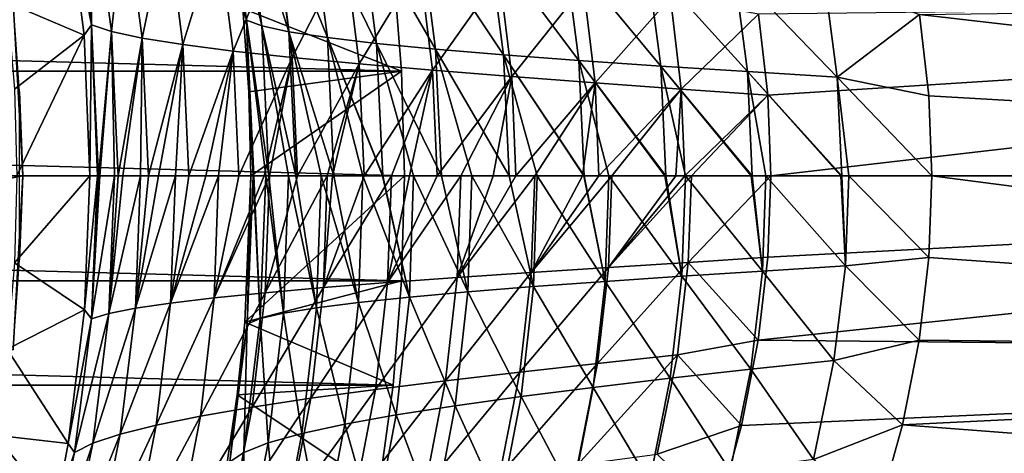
# Model space of a CAD drawing. Header units: metres. Extents: x -25 to 70, y -235 to 25.
# Tile 52 of 89: x 20.31 to 33.21, y -3.63 to 2.04. Entities that reach past the tile are written whole.
import ezdxf

# ---------------------------------------------------------------- set-up
doc = ezdxf.new("R2010")
doc.units = ezdxf.units.M
doc.layers.add('solid_10481012', color=7, linetype='CONTINUOUS')

msp = doc.modelspace()

# ---------------------------------------------------------------- linework, layer by layer
at = {"layer": 'solid_10481012'}
for points in [[(23.030649, 3.910496, 58.922234), (23.283924, 2.038801, 58.772621), (23.103596, 3.284013, 57.660583)], [(23.482916, 1.962007, 59.953094), (23.283924, 2.038801, 58.772621), (23.030649, 3.910496, 58.922234)], [(23.240618, 3.771498, 60.098022), (23.482916, 1.962007, 59.953094), (23.030649, 3.910496, 58.922234)], [(21.25136, 1.975736, 116.674866), (21.000296, 3.806767, 116.526642), (20.920414, 3.66539, 117.684944)], [(21.275667, 3.6554, 115.419868), (21.000296, 3.806767, 116.526642), (21.25136, 1.975736, 116.674866)], [(23.837664, 1.885677, 61.099461), (23.482916, 1.962007, 59.953094), (23.240618, 3.771498, 60.098022)], [(23.605707, 3.633423, 61.239738), (23.837664, 1.885677, 61.099461), (23.240618, 3.771498, 60.098022)], [(21.154459, 1.839969, 117.821236), (20.920414, 3.66539, 117.684944), (20.149008, 2.270248, 145.241302)], [(21.25136, 1.975736, 116.674866), (20.920414, 3.66539, 117.684944), (21.154459, 1.839969, 117.821236)], [(21.512577, 1.889616, 115.561012), (21.275667, 3.6554, 115.419868), (21.25136, 1.975736, 116.674866)], [(21.690348, 3.50496, 114.352386), (21.275667, 3.6554, 115.419868), (21.512577, 1.889616, 115.561012)], [(24.342003, 1.809811, 62.188156), (23.837664, 1.885677, 61.099461), (23.605707, 3.633423, 61.239738)], [(24.119785, 3.496272, 62.323845), (24.342003, 1.809811, 62.188156), (23.605707, 3.633423, 61.239738)], [(21.913971, 1.803962, 114.48661), (21.690348, 3.50496, 114.352386), (21.512577, 1.889616, 115.561012)], [(22.237823, 3.35545, 113.344398), (21.690348, 3.50496, 114.352386), (21.913971, 1.803962, 114.48661)], [(24.9865, 1.734409, 63.198639), (24.342003, 1.809811, 62.188156), (24.119785, 3.496272, 62.323845)], [(24.773451, 3.360048, 63.32983), (24.9865, 1.734409, 63.198639), (24.119785, 3.496272, 62.323845)], [(22.448992, 1.718773, 113.471893), (22.237823, 3.35545, 113.344398), (21.913971, 1.803962, 114.48661)], [(22.909014, 3.20687, 112.413353), (22.237823, 3.35545, 113.344398), (22.448992, 1.718773, 113.471893)], [(25.759184, 1.659472, 64.114021), (24.9865, 1.734409, 63.198639), (24.773451, 3.360048, 63.32983)], [(25.554789, 3.224751, 64.240822), (25.759184, 1.659472, 64.114021), (24.773451, 3.360048, 63.32983)], [(23.283924, 2.038801, 58.772621), (23.235394, 2.191558, 57.583569), (23.103596, 3.284013, 57.660583)], [(26.646671, 1.585001, 64.919388), (25.759184, 1.659472, 64.114021), (25.554789, 3.224751, 64.240822)], [(26.450464, 3.090384, 65.041946), (26.646671, 1.585001, 64.919388), (25.554789, 3.224751, 64.240822)], [(23.108501, 1.63405, 112.534393), (22.909014, 3.20687, 112.413353), (22.448992, 1.718773, 113.471893)], [(23.692928, 3.059222, 111.57354), (22.909014, 3.20687, 112.413353), (23.108501, 1.63405, 112.534393)], [(23.881439, 1.549795, 111.688423), (23.692928, 3.059222, 111.57354), (23.108501, 1.63405, 112.534393)], [(24.577503, 2.912507, 110.837448), (23.692928, 3.059222, 111.57354), (23.881439, 1.549795, 111.688423)], [(27.63464, 1.510997, 65.600739), (26.646671, 1.585001, 64.919388), (26.450464, 3.090384, 65.041946)], [(27.446217, 2.956949, 65.7192), (27.63464, 1.510997, 65.600739), (26.450464, 3.090384, 65.041946)], [(24.755671, 1.466009, 110.946526), (24.577503, 2.912507, 110.837448), (23.881439, 1.549795, 111.688423)], [(25.549946, 2.766729, 110.216843), (24.577503, 2.912507, 110.837448), (24.755671, 1.466009, 110.946526)], [(28.706697, 1.437461, 66.145393), (27.63464, 1.510997, 65.600739), (27.446217, 2.956949, 65.7192)], [(28.525724, 2.824446, 66.259941), (28.706697, 1.437461, 66.145393), (27.446217, 2.956949, 65.7192)], [(-25.31282, 1.372412), (-25.201397, 2.740812), (25.31282, 1.372412)], [(-25.201397, 2.740812), (25.201397, 2.740812), (25.31282, 1.372412)], [(23.235394, 2.191558, 57.583569), (25.31282, 1.372412), (25.201397, 2.740812)], [(25.718319, 1.382691, 110.320503), (25.549946, 2.766729, 110.216843), (24.755671, 1.466009, 110.946526)], [(26.595724, 2.621887, 109.722351), (25.549946, 2.766729, 110.216843), (25.718319, 1.382691, 110.320503)], [(29.842693, 1.364393, 66.54306), (28.706697, 1.437461, 66.145393), (28.525724, 2.824446, 66.259941)], [(29.668913, 2.692878, 66.653877), (29.842693, 1.364393, 66.54306), (28.525724, 2.824446, 66.259941)], [(26.754763, 1.299843, 109.821014), (26.595724, 2.621887, 109.722351), (25.718319, 1.382691, 110.320503)], [(27.697149, 2.477984, 109.362602), (26.595724, 2.621887, 109.722351), (26.754763, 1.299843, 109.821014)], [(29.668913, 2.692878, 66.653877), (30.852587, 2.562243, 66.893875), (31.019337, 1.291794, 66.786583)], [(29.668913, 2.692878, 66.653877), (31.019337, 1.291794, 66.786583), (29.842693, 1.364393, 66.54306)], [(27.8472, 1.217466, 109.456703), (27.697149, 2.477984, 109.362602), (26.754763, 1.299843, 109.821014)], [(27.8472, 1.217466, 109.456703), (28.833923, 2.33502, 109.143562), (27.697149, 2.477984, 109.362602)], [(31.019337, 1.291794, 66.786583), (30.852587, 2.562243, 66.893875), (32.096596, 2.11099, 66.941467)], [(27.8472, 1.217466, 109.456703), (28.975206, 1.13556, 109.233566), (28.833923, 2.33502, 109.143562)], [(28.833923, 2.33502, 109.143562), (28.975206, 1.13556, 109.233566), (29.988268, 2.115392, 109.076584)], [(50.402424, 2.351738, 108.872253), (29.988268, 2.115392, 109.076584), (30.108673, 1.055053, 109.155136)], [(50.402424, 2.351738, 108.872253), (30.108673, 1.055053, 109.155136), (30.14872, 0, 109.181076)], [(50.402424, 2.351738, 108.872253), (30.14872, 0, 109.181076), (50.402424, 0, 109.004326)], [(50.402424, 2.351738, 67.127747), (50.402424, 0, 66.995674), (32.096596, 2.11099, 66.941467)], [(20.353058, 0, 146.860336), (20.225082, 2.27882, 146.860336), (15.502707, 0.000684, 287.471497)], [(21.154459, 1.839969, 117.821236), (20.149008, 2.270248, 145.241302), (20.244604, 1.136913, 145.241302)], [(20.311171, 1.10124, 146.765198), (20.225082, 2.27882, 146.860336), (20.353058, 0, 146.860336)], [(23.235394, 2.191558, 57.583569), (23.314236, 1.098574, 57.538227), (25.31282, 1.372412)], [(23.283924, 2.038801, 58.772621), (23.314236, 1.098574, 57.538227), (23.235394, 2.191558, 57.583569)], [(28.975206, 1.13556, 109.233566), (30.108673, 1.055053, 109.155136), (29.988268, 2.115392, 109.076584)], [(31.019337, 1.291794, 66.786583), (32.096596, 2.11099, 66.941467), (32.217533, 1.046807, 66.862885)], [(32.217533, 1.046807, 66.862885), (32.096596, 2.11099, 66.941467), (50.402424, 0, 66.995674)], [(21.25136, 1.975736, 116.674866), (21.154459, 1.839969, 117.821236), (21.232744, 0, 117.866539)], [(21.25136, 1.975736, 116.674866), (21.232744, 0, 117.866539), (21.331411, 0, 116.816238)], [(21.25136, 1.975736, 116.674866), (21.331411, 0, 116.816238), (21.345201, 0, 116.729324)], [(21.512577, 1.889616, 115.561012), (21.25136, 1.975736, 116.674866), (21.345201, 0, 116.729324)], [(23.283924, 2.038801, 58.772621), (23.378433, 0, 58.717712), (23.314236, 1.098574, 57.538227)], [(23.283924, 2.038801, 58.772621), (23.534443, 0, 59.719326), (23.378433, 0, 58.717712)], [(23.283924, 2.038801, 58.772621), (23.57485, 0, 59.899284), (23.534443, 0, 59.719326)], [(23.482916, 1.962007, 59.953094), (23.57485, 0, 59.899284), (23.283924, 2.038801, 58.772621)], [(23.482916, 1.962007, 59.953094), (23.832104, 0, 60.786602), (23.57485, 0, 59.899284)], [(23.482916, 1.962007, 59.953094), (23.926722, 0, 61.04681), (23.832104, 0, 60.786602)], [(23.837664, 1.885677, 61.099461), (23.926722, 0, 61.04681), (23.482916, 1.962007, 59.953094)], [(21.154459, 1.839969, 117.821236), (20.244604, 1.136913, 145.241302), (20.276503, 0, 145.241302)], [(21.232744, 0, 117.866539), (21.154459, 1.839969, 117.821236), (20.276503, 0, 145.241302)], [(21.512577, 1.889616, 115.561012), (21.345201, 0, 116.729324), (21.362801, 0, 116.625618)], [(21.512577, 1.889616, 115.561012), (21.362801, 0, 116.625618), (21.553041, 0, 115.782394)], [(21.512577, 1.889616, 115.561012), (21.553041, 0, 115.782394), (21.601727, 0, 115.612801)], [(21.913971, 1.803962, 114.48661), (21.512577, 1.889616, 115.561012), (21.601727, 0, 115.612801)], [(23.837664, 1.885677, 61.099461), (24.258343, 0, 61.808945), (23.926722, 0, 61.04681)], [(23.837664, 1.885677, 61.099461), (24.427893, 0, 62.136753), (24.258343, 0, 61.808945)], [(24.342003, 1.809811, 62.188156), (24.427893, 0, 62.136753), (23.837664, 1.885677, 61.099461)], [(24.342003, 1.809811, 62.188156), (24.806337, 0, 62.769489), (24.427893, 0, 62.136753)], [(24.342003, 1.809811, 62.188156), (25.064957, 0, 63.143154), (24.806337, 0, 62.769489)], [(24.342003, 1.809811, 62.188156), (25.068954, 0, 63.148628), (25.064957, 0, 63.143154)], [(24.9865, 1.734409, 63.198639), (25.068954, 0, 63.148628), (24.342003, 1.809811, 62.188156)], [(21.913971, 1.803962, 114.48661), (21.601727, 0, 115.612801), (21.664091, 0, 115.411858)], [(21.913971, 1.803962, 114.48661), (21.664091, 0, 115.411858), (21.894945, 0, 114.779167)], [(21.913971, 1.803962, 114.48661), (21.894945, 0, 114.779167), (21.998524, 0, 114.535469)], [(22.448992, 1.718773, 113.471893), (21.913971, 1.803962, 114.48661), (21.998524, 0, 114.535469)], [(22.448992, 1.718773, 113.471893), (21.998524, 0, 114.535469), (22.12974, 0, 114.252327)], [(22.448992, 1.718773, 113.471893), (22.12974, 0, 114.252327), (22.3517, 0, 113.824104)], [(22.448992, 1.718773, 113.471893), (22.3517, 0, 113.824104), (22.528477, 0, 113.518738)], [(23.108501, 1.63405, 112.534393), (22.448992, 1.718773, 113.471893), (22.528477, 0, 113.518738)], [(24.9865, 1.734409, 63.198639), (25.467899, 0, 63.655052), (25.068954, 0, 63.148628)], [(24.9865, 1.734409, 63.198639), (25.833824, 0, 64.061241), (25.467899, 0, 63.655052)], [(24.9865, 1.734409, 63.198639), (25.837963, 0, 64.065567), (25.833824, 0, 64.061241)], [(25.759184, 1.659472, 64.114021), (25.837963, 0, 64.065567), (24.9865, 1.734409, 63.198639)], [(23.108501, 1.63405, 112.534393), (22.528477, 0, 113.518738), (22.749641, 0, 113.171677)], [(23.108501, 1.63405, 112.534393), (22.749641, 0, 113.171677), (22.917141, 0, 112.930313)], [(23.108501, 1.63405, 112.534393), (22.917141, 0, 112.930313), (23.18281, 0, 112.579056)], [(23.881439, 1.549795, 111.688423), (23.108501, 1.63405, 112.534393), (23.18281, 0, 112.579056)], [(23.881439, 1.549795, 111.688423), (23.18281, 0, 112.579056), (23.514494, 0, 112.185745)], [(23.881439, 1.549795, 111.688423), (23.514494, 0, 112.185745), (23.58349, 0, 112.109398)], [(23.881439, 1.549795, 111.688423), (23.58349, 0, 112.109398), (23.951277, 0, 111.729996)], [(24.755671, 1.466009, 110.946526), (23.881439, 1.549795, 111.688423), (23.951277, 0, 111.729996)], [(25.759184, 1.659472, 64.114021), (26.232586, 0, 64.452789), (25.837963, 0, 64.065567)], [(25.759184, 1.659472, 64.114021), (26.721548, 0, 64.872673), (26.232586, 0, 64.452789)], [(26.646671, 1.585001, 64.919388), (26.721548, 0, 64.872673), (25.759184, 1.659472, 64.114021)], [(26.646671, 1.585001, 64.919388), (27.089397, 0, 65.151207), (26.721548, 0, 64.872673)], [(26.646671, 1.585001, 64.919388), (27.698969, 0, 65.552101), (27.089397, 0, 65.151207)], [(26.646671, 1.585001, 64.919388), (27.705408, 0, 65.555969), (27.698969, 0, 65.552101)], [(27.63464, 1.510997, 65.600739), (27.705408, 0, 65.555969), (26.646671, 1.585001, 64.919388)], [(24.755671, 1.466009, 110.946526), (23.951277, 0, 111.729996), (24.340767, 0, 111.37265)], [(24.755671, 1.466009, 110.946526), (24.340767, 0, 111.37265), (24.410116, 0, 111.313278)], [(24.755671, 1.466009, 110.946526), (24.410116, 0, 111.313278), (24.821123, 0, 110.985123)], [(25.718319, 1.382691, 110.320503), (24.755671, 1.466009, 110.946526), (24.821123, 0, 110.985123)], [(27.63464, 1.510997, 65.600739), (28.025925, 0, 65.739326), (27.705408, 0, 65.555969)], [(27.63464, 1.510997, 65.600739), (28.762342, 0, 66.098122), (28.025925, 0, 65.739326)], [(27.63464, 1.510997, 65.600739), (28.773188, 0, 66.102798), (28.762342, 0, 66.098122)], [(28.706697, 1.437461, 66.145393), (28.773188, 0, 66.102798), (27.63464, 1.510997, 65.600739)], [(28.706697, 1.437461, 66.145393), (29.029341, 0, 66.208405), (28.773188, 0, 66.102798)], [(28.706697, 1.437461, 66.145393), (29.891436, 0, 66.499138), (29.029341, 0, 66.208405)], [(28.706697, 1.437461, 66.145393), (29.904797, 0, 66.502899), (29.891436, 0, 66.499138)], [(29.842693, 1.364393, 66.54306), (29.904797, 0, 66.502899), (28.706697, 1.437461, 66.145393)], [(-25.35, 0), (-25.31282, 1.372412), (25.35, 0)], [(-25.31282, 1.372412), (25.31282, 1.372412), (25.35, 0)], [(23.314236, 1.098574, 57.538227), (23.340618, 0, 57.523468), (25.31282, 1.372412)], [(23.340618, 0, 57.523468), (25.35, 0), (25.31282, 1.372412)], [(25.718319, 1.382691, 110.320503), (24.821123, 0, 110.985123), (25.179686, 0, 110.729111)], [(25.718319, 1.382691, 110.320503), (25.179686, 0, 110.729111), (25.415741, 0, 110.574509)], [(25.718319, 1.382691, 110.320503), (25.415741, 0, 110.574509), (25.778429, 0, 110.356834)], [(26.754763, 1.299843, 109.821014), (25.718319, 1.382691, 110.320503), (25.778429, 0, 110.356834)], [(26.754763, 1.299843, 109.821014), (25.778429, 0, 110.356834), (26.088697, 0, 110.188431)], [(26.754763, 1.299843, 109.821014), (26.088697, 0, 110.188431), (26.512257, 0, 109.983116)], [(26.754763, 1.299843, 109.821014), (26.512257, 0, 109.983116), (26.809336, 0, 109.855003)], [(27.8472, 1.217466, 109.456703), (26.754763, 1.299843, 109.821014), (26.809336, 0, 109.855003)], [(29.842693, 1.364393, 66.54306), (30.083063, 0, 66.550926), (29.904797, 0, 66.502899)], [(29.842693, 1.364393, 66.54306), (31.063259, 0, 66.747169), (30.083063, 0, 66.550926)], [(29.842693, 1.364393, 66.54306), (31.076975, 0, 66.749115), (31.063259, 0, 66.747169)], [(29.842693, 1.364393, 66.54306), (31.019337, 1.291794, 66.786583), (31.076975, 0, 66.749115)], [(31.019337, 1.291794, 66.786583), (32.217533, 1.046807, 66.862885), (32.256596, 0, 66.837318)], [(31.019337, 1.291794, 66.786583), (32.256596, 0, 66.837318), (31.16828, 0, 66.761559)], [(31.019337, 1.291794, 66.786583), (31.16828, 0, 66.761559), (31.076975, 0, 66.749115)], [(27.8472, 1.217466, 109.456703), (26.809336, 0, 109.855003), (27.055962, 0, 109.758087)], [(27.8472, 1.217466, 109.456703), (27.055962, 0, 109.758087), (27.683578, 0, 109.547997)], [(27.8472, 1.217466, 109.456703), (27.683578, 0, 109.547997), (27.897156, 0, 109.487938)], [(27.8472, 1.217466, 109.456703), (27.897156, 0, 109.487938), (28.975206, 1.13556, 109.233566)], [(20.311171, -1.10124, 146.765198), (20.311171, 1.10124, 146.765198), (20.353058, 0, 146.860336)], [(23.369879, 0, 58.626144), (23.340618, 0, 57.523468), (23.314236, 1.098574, 57.538227)], [(23.378433, 0, 58.717712), (23.369879, 0, 58.626144), (23.314236, 1.098574, 57.538227)], [(28.975206, 1.13556, 109.233566), (27.897156, 0, 109.487938), (28.068199, 0, 109.443886)], [(28.975206, 1.13556, 109.233566), (28.068199, 0, 109.443886), (28.904814, 0, 109.278595)], [(28.975206, 1.13556, 109.233566), (28.904814, 0, 109.278595), (29.020281, 0, 109.262169)], [(28.975206, 1.13556, 109.233566), (29.020281, 0, 109.262169), (30.108673, 1.055053, 109.155136)], [(29.020281, 0, 109.262169), (29.107716, 0, 109.250748), (30.108673, 1.055053, 109.155136)], [(29.107716, 0, 109.250748), (30.14872, 0, 109.181076), (30.108673, 1.055053, 109.155136)], [(32.217533, 1.046807, 66.862885), (50.402424, 0, 66.995674), (32.256596, 0, 66.837318)], [(25.31282, -1.372412), (-25.35, 0), (25.35, 0)], [(25.31282, -1.372412), (-25.31282, -1.372412), (-25.35, 0)], [(20.353058, 0, 146.860336), (15.502707, 0.000684, 287.471497), (15.474429, -0.93546, 287.472351)], [(20.225082, -2.27882, 146.860336), (20.353058, 0, 146.860336), (15.474429, -0.93546, 287.472351)], [(20.311171, -1.10124, 146.765198), (20.353058, 0, 146.860336), (20.225082, -2.27882, 146.860336)], [(20.244604, -1.136913, 145.241302), (21.232744, 0, 117.866539), (20.276503, 0, 145.241302)], [(21.161642, -1.753663, 117.825401), (21.232744, 0, 117.866539), (20.244604, -1.136913, 145.241302)], [(21.331411, 0, 116.816238), (21.232744, 0, 117.866539), (21.161642, -1.753663, 117.825401)], [(23.26033, -1.91461, 57.569939), (25.31282, -1.372412), (25.35, 0)], [(23.26033, -1.91461, 57.569939), (25.35, 0), (23.340618, 0, 57.523468)], [(23.289412, -1.939636, 58.674011), (23.26033, -1.91461, 57.569939), (23.340618, 0, 57.523468)], [(23.369879, 0, 58.626144), (23.289412, -1.939636, 58.674011), (23.340618, 0, 57.523468)], [(23.461243, -1.868583, 59.763725), (23.289412, -1.939636, 58.674011), (23.369879, 0, 58.626144)], [(23.461243, -1.868583, 59.763725), (23.369879, 0, 58.626144), (23.378433, 0, 58.717712)], [(23.534443, 0, 59.719326), (23.461243, -1.868583, 59.763725), (23.378433, 0, 58.717712)], [(23.765156, -1.797902, 60.827595), (23.461243, -1.868583, 59.763725), (23.534443, 0, 59.719326)], [(23.765156, -1.797902, 60.827595), (23.534443, 0, 59.719326), (23.57485, 0, 59.899284)], [(23.832104, 0, 60.786602), (23.765156, -1.797902, 60.827595), (23.57485, 0, 59.899284)], [(24.196844, -1.727594, 61.847076), (23.765156, -1.797902, 60.827595), (23.832104, 0, 60.786602)], [(24.196844, -1.727594, 61.847076), (23.832104, 0, 60.786602), (23.926722, 0, 61.04681)], [(24.258343, 0, 61.808945), (24.196844, -1.727594, 61.847076), (23.926722, 0, 61.04681)], [(24.749607, -1.65766, 62.805237), (24.196844, -1.727594, 61.847076), (24.258343, 0, 61.808945)], [(24.749607, -1.65766, 62.805237), (24.258343, 0, 61.808945), (24.427893, 0, 62.136753)], [(24.806337, 0, 62.769489), (24.749607, -1.65766, 62.805237), (24.427893, 0, 62.136753)], [(25.414688, -1.5881, 63.688038), (24.749607, -1.65766, 62.805237), (24.806337, 0, 62.769489)], [(25.414688, -1.5881, 63.688038), (24.806337, 0, 62.769489), (25.064957, 0, 63.143154)], [(25.068954, 0, 63.148628), (25.414688, -1.5881, 63.688038), (25.064957, 0, 63.143154)], [(25.068954, 0, 63.148628), (25.467899, 0, 63.655052), (25.414688, -1.5881, 63.688038)], [(25.415741, 0, 110.574509), (25.179686, 0, 110.729111), (25.130299, -1.396057, 110.699226)], [(25.778429, 0, 110.356834), (25.415741, 0, 110.574509), (25.130299, -1.396057, 110.699226)], [(26.088697, 0, 110.188431), (25.778429, 0, 110.356834), (25.130299, -1.396057, 110.699226)], [(26.041819, -1.329584, 110.159744), (26.088697, 0, 110.188431), (25.130299, -1.396057, 110.699226)], [(26.182001, -1.518914, 64.483353), (25.414688, -1.5881, 63.688038), (25.467899, 0, 63.655052)], [(26.182001, -1.518914, 64.483353), (25.467899, 0, 63.655052), (25.833824, 0, 64.061241)], [(25.837963, 0, 64.065567), (26.182001, -1.518914, 64.483353), (25.833824, 0, 64.061241)], [(25.837963, 0, 64.065567), (26.232586, 0, 64.452789), (26.182001, -1.518914, 64.483353)], [(26.512257, 0, 109.983116), (26.088697, 0, 110.188431), (26.041819, -1.329584, 110.159744)], [(26.809336, 0, 109.855003), (26.512257, 0, 109.983116), (26.041819, -1.329584, 110.159744)], [(27.055962, 0, 109.758087), (26.809336, 0, 109.855003), (26.041819, -1.329584, 110.159744)], [(27.011534, -1.26349, 109.73024), (27.055962, 0, 109.758087), (26.041819, -1.329584, 110.159744)], [(27.040792, -1.450103, 65.179924), (26.182001, -1.518914, 64.483353), (26.232586, 0, 64.452789)], [(27.040792, -1.450103, 65.179924), (26.232586, 0, 64.452789), (26.721548, 0, 64.872673)], [(27.089397, 0, 65.151207), (27.040792, -1.450103, 65.179924), (26.721548, 0, 64.872673)], [(27.683578, 0, 109.547997), (27.055962, 0, 109.758087), (27.011534, -1.26349, 109.73024)], [(27.897156, 0, 109.487938), (27.683578, 0, 109.547997), (27.011534, -1.26349, 109.73024)], [(28.068199, 0, 109.443886), (27.897156, 0, 109.487938), (27.011534, -1.26349, 109.73024)], [(28.024765, -1.197773, 109.416969), (28.068199, 0, 109.443886), (27.011534, -1.26349, 109.73024)], [(27.979403, -1.381669, 65.76712), (27.040792, -1.450103, 65.179924), (27.089397, 0, 65.151207)], [(27.979403, -1.381669, 65.76712), (27.089397, 0, 65.151207), (27.698969, 0, 65.552101)], [(27.705408, 0, 65.555969), (27.979403, -1.381669, 65.76712), (27.698969, 0, 65.552101)], [(27.705408, 0, 65.555969), (28.025925, 0, 65.739326), (27.979403, -1.381669, 65.76712)], [(28.984203, -1.31361, 66.235573), (27.979403, -1.381669, 65.76712), (28.025925, 0, 65.739326)], [(28.024765, -1.197773, 109.416969), (29.065458, -1.132435, 109.224213), (29.107716, 0, 109.250748)], [(29.020281, 0, 109.262169), (28.024765, -1.197773, 109.416969), (29.107716, 0, 109.250748)], [(28.904814, 0, 109.278595), (28.068199, 0, 109.443886), (28.024765, -1.197773, 109.416969)], [(29.020281, 0, 109.262169), (28.904814, 0, 109.278595), (28.024765, -1.197773, 109.416969)], [(28.984203, -1.31361, 66.235573), (28.025925, 0, 65.739326), (28.762342, 0, 66.098122)], [(28.773188, 0, 66.102798), (28.984203, -1.31361, 66.235573), (28.762342, 0, 66.098122)], [(28.773188, 0, 66.102798), (29.029341, 0, 66.208405), (28.984203, -1.31361, 66.235573)], [(30.038584, -1.245929, 66.577858), (28.984203, -1.31361, 66.235573), (29.029341, 0, 66.208405)], [(30.038584, -1.245929, 66.577858), (29.029341, 0, 66.208405), (29.891436, 0, 66.499138)], [(29.107716, 0, 109.250748), (29.065458, -1.132435, 109.224213), (30.14872, 0, 109.181076)], [(29.904797, 0, 66.502899), (30.038584, -1.245929, 66.577858), (29.891436, 0, 66.499138)], [(29.904797, 0, 66.502899), (30.083063, 0, 66.550926), (30.038584, -1.245929, 66.577858)], [(30.083063, 0, 66.550926), (31.124268, -1.178624, 66.788879), (30.038584, -1.245929, 66.577858)], [(31.063259, 0, 66.747169), (31.124268, -1.178624, 66.788879), (30.083063, 0, 66.550926)], [(31.076975, 0, 66.749115), (31.124268, -1.178624, 66.788879), (31.063259, 0, 66.747169)], [(31.076975, 0, 66.749115), (31.16828, 0, 66.761559), (31.124268, -1.178624, 66.788879)], [(31.124268, -1.178624, 66.788879), (31.16828, 0, 66.761559), (32.216267, -1.070713, 66.864067)], [(31.16828, 0, 66.761559), (32.256596, 0, 66.837318), (32.216267, -1.070713, 66.864067)], [(50.402424, -2.351738, 67.127747), (32.216267, -1.070713, 66.864067), (32.256596, 0, 66.837318)], [(50.402424, -2.351738, 67.127747), (32.256596, 0, 66.837318), (50.402424, 0, 66.995674)], [(21.251339, -1.871907, 116.76873), (21.331411, 0, 116.816238), (21.161642, -1.753663, 117.825401)], [(21.345201, 0, 116.729324), (21.331411, 0, 116.816238), (21.251339, -1.871907, 116.76873)], [(21.362801, 0, 116.625618), (21.345201, 0, 116.729324), (21.251339, -1.871907, 116.76873)], [(21.553041, 0, 115.782394), (21.362801, 0, 116.625618), (21.251339, -1.871907, 116.76873)], [(21.479437, -1.802803, 115.738052), (21.553041, 0, 115.782394), (21.251339, -1.871907, 116.76873)], [(21.601727, 0, 115.612801), (21.553041, 0, 115.782394), (21.479437, -1.802803, 115.738052)], [(21.664091, 0, 115.411858), (21.601727, 0, 115.612801), (21.479437, -1.802803, 115.738052)], [(21.894945, 0, 114.779167), (21.664091, 0, 115.411858), (21.479437, -1.802803, 115.738052)], [(21.826868, -1.734074, 114.738235), (21.894945, 0, 114.779167), (21.479437, -1.802803, 115.738052)], [(21.998524, 0, 114.535469), (21.894945, 0, 114.779167), (21.826868, -1.734074, 114.738235)], [(22.12974, 0, 114.252327), (21.998524, 0, 114.535469), (21.826868, -1.734074, 114.738235)], [(22.3517, 0, 113.824104), (22.12974, 0, 114.252327), (21.826868, -1.734074, 114.738235)], [(22.288919, -1.665719, 113.785271), (22.3517, 0, 113.824104), (21.826868, -1.734074, 114.738235)], [(22.528477, 0, 113.518738), (22.3517, 0, 113.824104), (22.288919, -1.665719, 113.785271)], [(22.749641, 0, 113.171677), (22.528477, 0, 113.518738), (22.288919, -1.665719, 113.785271)], [(22.917141, 0, 112.930313), (22.749641, 0, 113.171677), (22.288919, -1.665719, 113.785271)], [(22.858955, -1.597739, 112.893684), (22.917141, 0, 112.930313), (22.288919, -1.665719, 113.785271)], [(23.18281, 0, 112.579056), (22.917141, 0, 112.930313), (22.858955, -1.597739, 112.893684)], [(23.514494, 0, 112.185745), (23.18281, 0, 112.579056), (22.858955, -1.597739, 112.893684)], [(23.58349, 0, 112.109398), (23.514494, 0, 112.185745), (22.858955, -1.597739, 112.893684)], [(23.528759, -1.530135, 112.075432), (23.58349, 0, 112.109398), (22.858955, -1.597739, 112.893684)], [(23.951277, 0, 111.729996), (23.58349, 0, 112.109398), (23.528759, -1.530135, 112.075432)], [(24.340767, 0, 111.37265), (23.951277, 0, 111.729996), (23.528759, -1.530135, 112.075432)], [(24.28912, -1.462908, 111.340782), (24.340767, 0, 111.37265), (23.528759, -1.530135, 112.075432)], [(24.410116, 0, 111.313278), (24.340767, 0, 111.37265), (24.28912, -1.462908, 111.340782)], [(24.821123, 0, 110.985123), (24.410116, 0, 111.313278), (24.28912, -1.462908, 111.340782)], [(25.179686, 0, 110.729111), (24.821123, 0, 110.985123), (24.28912, -1.462908, 111.340782)], [(25.130299, -1.396057, 110.699226), (25.179686, 0, 110.729111), (24.28912, -1.462908, 111.340782)], [(29.065458, -1.132435, 109.224213), (30.108227, -1.062962, 109.154739), (30.14872, 0, 109.181076)], [(50.402424, 0, 109.004326), (30.108227, -1.062962, 109.154739), (29.982744, -2.151335, 109.072998)], [(50.402424, -2.351738, 108.872253), (50.402424, 0, 109.004326), (29.982744, -2.151335, 109.072998)], [(50.402424, 0, 109.004326), (30.14872, 0, 109.181076), (30.108227, -1.062962, 109.154739)], [(21.161642, -1.753663, 117.825401), (20.244604, -1.136913, 145.241302), (20.149008, -2.270248, 145.241302)], [(27.880196, -2.455083, 109.32618), (28.924334, -2.342723, 109.134285), (29.065458, -1.132435, 109.224213)], [(27.880196, -2.455083, 109.32618), (29.065458, -1.132435, 109.224213), (28.024765, -1.197773, 109.416969)], [(29.065458, -1.132435, 109.224213), (28.924334, -2.342723, 109.134285), (29.982744, -2.151335, 109.072998)], [(29.065458, -1.132435, 109.224213), (29.982744, -2.151335, 109.072998), (30.108227, -1.062962, 109.154739)], [(31.124268, -1.178624, 66.788879), (32.216267, -1.070713, 66.864067), (32.090366, -2.153244, 66.945686)], [(50.402424, -2.351738, 67.127747), (32.090366, -2.153244, 66.945686), (32.216267, -1.070713, 66.864067)], [(27.011534, -1.26349, 109.73024), (26.041819, -1.329584, 110.159744), (25.88916, -2.682073, 110.065071)], [(26.863186, -2.5682, 109.637863), (27.011534, -1.26349, 109.73024), (25.88916, -2.682073, 110.065071)], [(28.024765, -1.197773, 109.416969), (27.011534, -1.26349, 109.73024), (26.863186, -2.5682, 109.637863)], [(27.880196, -2.455083, 109.32618), (28.024765, -1.197773, 109.416969), (26.863186, -2.5682, 109.637863)], [(30.038584, -1.245929, 66.577858), (29.887646, -2.532708, 66.672234), (28.984203, -1.31361, 66.235573)], [(30.038584, -1.245929, 66.577858), (30.97562, -2.415559, 66.88327), (29.887646, -2.532708, 66.672234)], [(30.038584, -1.245929, 66.577858), (31.124268, -1.178624, 66.788879), (30.97562, -2.415559, 66.88327)], [(30.97562, -2.415559, 66.88327), (31.124268, -1.178624, 66.788879), (32.090366, -2.153244, 66.945686)], [(25.201397, -2.740812), (-25.201397, -2.740812), (-25.31282, -1.372412)], [(25.31282, -1.372412), (25.201397, -2.740812), (-25.31282, -1.372412)], [(23.26033, -1.91461, 57.569939), (25.201397, -2.740812), (25.31282, -1.372412)], [(25.130299, -1.396057, 110.699226), (24.28912, -1.462908, 111.340782), (24.125565, -2.912086, 111.239548)], [(24.97262, -2.796702, 110.601585), (25.130299, -1.396057, 110.699226), (24.125565, -2.912086, 111.239548)], [(26.041819, -1.329584, 110.159744), (25.130299, -1.396057, 110.699226), (24.97262, -2.796702, 110.601585)], [(25.88916, -2.682073, 110.065071), (26.041819, -1.329584, 110.159744), (24.97262, -2.796702, 110.601585)], [(27.979403, -1.381669, 65.76712), (27.82247, -2.769266, 65.864159), (27.040792, -1.450103, 65.179924)], [(28.830582, -2.65061, 66.330841), (27.82247, -2.769266, 65.864159), (27.979403, -1.381669, 65.76712)], [(28.984203, -1.31361, 66.235573), (28.830582, -2.65061, 66.330841), (27.979403, -1.381669, 65.76712)], [(29.887646, -2.532708, 66.672234), (28.830582, -2.65061, 66.330841), (28.984203, -1.31361, 66.235573)], [(23.528759, -1.530135, 112.075432), (22.858955, -1.597739, 112.893684), (22.680588, -3.145116, 112.783607)], [(23.358349, -3.028225, 111.970039), (23.528759, -1.530135, 112.075432), (22.680588, -3.145116, 112.783607)], [(24.28912, -1.462908, 111.340782), (23.528759, -1.530135, 112.075432), (23.358349, -3.028225, 111.970039)], [(24.125565, -2.912086, 111.239548), (24.28912, -1.462908, 111.340782), (23.358349, -3.028225, 111.970039)], [(26.182001, -1.518914, 64.483353), (26.015772, -3.008834, 64.586365), (25.414688, -1.5881, 63.688038)], [(26.879715, -2.888674, 65.279564), (26.015772, -3.008834, 64.586365), (26.182001, -1.518914, 64.483353)], [(27.040792, -1.450103, 65.179924), (26.879715, -2.888674, 65.279564), (26.182001, -1.518914, 64.483353)], [(27.82247, -2.769266, 65.864159), (26.879715, -2.888674, 65.279564), (27.040792, -1.450103, 65.179924)], [(22.288919, -1.665719, 113.785271), (21.826868, -1.734074, 114.738235), (21.628862, -3.381151, 114.617493)], [(22.101387, -3.262758, 113.670052), (22.288919, -1.665719, 113.785271), (21.628862, -3.381151, 114.617493)], [(22.858955, -1.597739, 112.893684), (22.288919, -1.665719, 113.785271), (22.101387, -3.262758, 113.670052)], [(22.680588, -3.145116, 112.783607), (22.858955, -1.597739, 112.893684), (22.101387, -3.262758, 113.670052)], [(24.749607, -1.65766, 62.805237), (24.569477, -3.251403, 62.916943), (24.196844, -1.727594, 61.847076)], [(25.242151, -3.129744, 63.795094), (24.569477, -3.251403, 62.916943), (24.749607, -1.65766, 62.805237)], [(25.414688, -1.5881, 63.688038), (25.242151, -3.129744, 63.795094), (24.749607, -1.65766, 62.805237)], [(26.015772, -3.008834, 64.586365), (25.242151, -3.129744, 63.795094), (25.414688, -1.5881, 63.688038)], [(20.947302, -3.505145, 117.700661), (21.161642, -1.753663, 117.825401), (20.149008, -2.270248, 145.241302)], [(21.251339, -1.871907, 116.76873), (21.161642, -1.753663, 117.825401), (20.947302, -3.505145, 117.700661)], [(21.479437, -1.802803, 115.738052), (21.251339, -1.871907, 116.76873), (21.028181, -3.620183, 116.636124)], [(21.269575, -3.500293, 115.611481), (21.479437, -1.802803, 115.738052), (21.028181, -3.620183, 116.636124)], [(21.826868, -1.734074, 114.738235), (21.479437, -1.802803, 115.738052), (21.269575, -3.500293, 115.611481)], [(21.628862, -3.381151, 114.617493), (21.826868, -1.734074, 114.738235), (21.269575, -3.500293, 115.611481)], [(23.765156, -1.797902, 60.827595), (23.565474, -3.496964, 60.950047), (23.461243, -1.868583, 59.763725)], [(24.007702, -3.37381, 61.963947), (23.565474, -3.496964, 60.950047), (23.765156, -1.797902, 60.827595)], [(24.196844, -1.727594, 61.847076), (24.007702, -3.37381, 61.963947), (23.765156, -1.797902, 60.827595)], [(24.569477, -3.251403, 62.916943), (24.007702, -3.37381, 61.963947), (24.196844, -1.727594, 61.847076)], [(21.028181, -3.620183, 116.636124), (21.251339, -1.871907, 116.76873), (20.947302, -3.505145, 117.700661)], [(23.26033, -1.91461, 57.569939), (23.16, -2.868477, 57.628147), (25.201397, -2.740812)], [(23.289412, -1.939636, 58.674011), (23.16, -2.868477, 57.628147), (23.26033, -1.91461, 57.569939)], [(23.461243, -1.868583, 59.763725), (23.249407, -3.620863, 59.892048), (23.289412, -1.939636, 58.674011)], [(23.565474, -3.496964, 60.950047), (23.249407, -3.620863, 59.892048), (23.461243, -1.868583, 59.763725)], [(23.289412, -1.939636, 58.674011), (23.063753, -3.745508, 58.808365), (23.16, -2.868477, 57.628147)], [(23.249407, -3.620863, 59.892048), (23.063753, -3.745508, 58.808365), (23.289412, -1.939636, 58.674011)], [(28.924334, -2.342723, 109.134285), (29.764582, -3.26858, 108.930756), (29.982744, -2.151335, 109.072998)], [(50.402424, -2.351738, 108.872253), (29.982744, -2.151335, 109.072998), (29.764582, -3.26858, 108.930756)], [(30.97562, -2.415559, 66.88327), (32.090366, -2.153244, 66.945686), (31.871887, -3.260792, 67.086647)], [(50.402424, -2.351738, 67.127747), (31.871887, -3.260792, 67.086647), (32.090366, -2.153244, 66.945686)], [(20.947302, -3.505145, 117.700661), (20.149008, -2.270248, 145.241302), (19.990017, -3.39644, 145.241302)], [(27.615271, -3.783191, 109.157578), (28.660263, -3.64392, 108.964256), (28.924334, -2.342723, 109.134285)], [(27.615271, -3.783191, 109.157578), (28.924334, -2.342723, 109.134285), (27.880196, -2.455083, 109.32618)], [(28.924334, -2.342723, 109.134285), (28.660263, -3.64392, 108.964256), (29.764582, -3.26858, 108.930756)], [(50.402424, -2.351738, 108.872253), (29.764582, -3.26858, 108.930756), (29.449337, -4.412708, 108.722565)], [(50.402424, -4.673902, 108.477699), (50.402424, -2.351738, 108.872253), (29.449337, -4.412708, 108.722565)], [(29.887646, -2.532708, 66.672234), (30.97562, -2.415559, 66.88327), (30.705816, -3.712218, 67.056152)], [(30.705816, -3.712218, 67.056152), (30.97562, -2.415559, 66.88327), (31.871887, -3.260792, 67.086647)], [(50.402424, -2.351738, 67.127747), (50.402424, -4.673902, 67.522301), (31.871887, -3.260792, 67.086647)], [(26.863186, -2.5682, 109.637863), (25.88916, -2.682073, 110.065071), (25.620768, -4.065135, 109.896088)], [(26.596916, -3.923596, 109.469589), (26.863186, -2.5682, 109.637863), (25.620768, -4.065135, 109.896088)], [(27.880196, -2.455083, 109.32618), (26.863186, -2.5682, 109.637863), (26.596916, -3.923596, 109.469589)], [(27.615271, -3.783191, 109.157578), (27.880196, -2.455083, 109.32618), (26.596916, -3.923596, 109.469589)], [(29.887646, -2.532708, 66.672234), (29.61808, -3.86081, 66.842987), (28.830582, -2.65061, 66.330841)], [(29.887646, -2.532708, 66.672234), (30.705816, -3.712218, 67.056152), (29.61808, -3.86081, 66.842987)], [(25.88916, -2.682073, 110.065071), (24.97262, -2.796702, 110.601585), (24.701069, -4.207806, 110.430893)], [(25.620768, -4.065135, 109.896088), (25.88916, -2.682073, 110.065071), (24.701069, -4.207806, 110.430893)], [(28.830582, -2.65061, 66.330841), (28.560699, -4.01053, 66.500732), (27.82247, -2.769266, 65.864159)], [(29.61808, -3.86081, 66.842987), (28.560699, -4.01053, 66.500732), (28.830582, -2.65061, 66.330841)], [(25.016045, -4.101218), (-25.016045, -4.101218), (-25.201397, -2.740812)], [(25.201397, -2.740812), (25.016045, -4.101218), (-25.201397, -2.740812)], [(23.16, -2.868477, 57.628147), (25.016045, -4.101218), (25.201397, -2.740812)], [(24.97262, -2.796702, 110.601585), (24.125565, -2.912086, 111.239548), (23.8496, -4.351608, 111.066208)], [(24.701069, -4.207806, 110.430893), (24.97262, -2.796702, 110.601585), (23.8496, -4.351608, 111.066208)], [(27.82247, -2.769266, 65.864159), (27.55139, -4.161378, 66.034401), (26.879715, -2.888674, 65.279564)], [(28.560699, -4.01053, 66.500732), (27.55139, -4.161378, 66.034401), (27.82247, -2.769266, 65.864159)], [(23.16, -2.868477, 57.628147), (23.020136, -3.81502, 57.70961), (25.016045, -4.101218)], [(23.063753, -3.745508, 58.808365), (23.020136, -3.81502, 57.70961), (23.16, -2.868477, 57.628147)], [(24.125565, -2.912086, 111.239548), (23.358349, -3.028225, 111.970039), (23.076532, -4.496541, 111.793213)], [(23.8496, -4.351608, 111.066208), (24.125565, -2.912086, 111.239548), (23.076532, -4.496541, 111.793213)], [(26.879715, -2.888674, 65.279564), (26.606264, -4.313354, 65.451302), (26.015772, -3.008834, 64.586365)], [(27.55139, -4.161378, 66.034401), (26.606264, -4.313354, 65.451302), (26.879715, -2.888674, 65.279564)], [(23.358349, -3.028225, 111.970039), (22.680588, -3.145116, 112.783607), (22.391312, -4.642601, 112.602531)], [(23.076532, -4.496541, 111.793213), (23.358349, -3.028225, 111.970039), (22.391312, -4.642601, 112.602531)], [(26.015772, -3.008834, 64.586365), (25.738537, -4.466456, 64.760635), (25.242151, -3.129744, 63.795094)], [(26.606264, -4.313354, 65.451302), (25.738537, -4.466456, 64.760635), (26.015772, -3.008834, 64.586365)], [(22.680588, -3.145116, 112.783607), (22.101387, -3.262758, 113.670052), (21.802881, -4.789787, 113.484047)], [(22.391312, -4.642601, 112.602531), (22.680588, -3.145116, 112.783607), (21.802881, -4.789787, 113.484047)], [(25.242151, -3.129744, 63.795094), (24.959507, -4.620683, 63.972843), (24.569477, -3.251403, 62.916943)], [(25.738537, -4.466456, 64.760635), (24.959507, -4.620683, 63.972843), (25.242151, -3.129744, 63.795094)], [(22.101387, -3.262758, 113.670052), (21.628862, -3.381151, 114.617493), (21.319214, -4.938097, 114.42598)], [(21.802881, -4.789787, 113.484047), (22.101387, -3.262758, 113.670052), (21.319214, -4.938097, 114.42598)], [(24.569477, -3.251403, 62.916943), (24.279612, -4.776031, 63.098995), (24.007702, -3.37381, 61.963947)], [(24.959507, -4.620683, 63.972843), (24.279612, -4.776031, 63.098995), (24.569477, -3.251403, 62.916943)], [(28.660263, -3.64392, 108.964256), (29.449337, -4.412708, 108.722565), (29.764582, -3.26858, 108.930756)], [(30.705816, -3.712218, 67.056152), (31.871887, -3.260792, 67.086647), (31.555275, -4.401094, 67.293755)], [(50.402424, -4.673902, 67.522301), (31.555275, -4.401094, 67.293755), (31.871887, -3.260792, 67.086647)], [(20.787477, -4.36984, 117.60688), (19.990017, -3.39644, 145.241302), (19.768127, -4.511946, 145.241302)], [(20.787477, -4.36984, 117.60688), (20.947302, -3.505145, 117.700661), (19.990017, -3.39644, 145.241302)], [(21.628862, -3.381151, 114.617493), (21.269575, -3.500293, 115.611481), (20.946754, -5.087531, 115.414017)], [(21.319214, -4.938097, 114.42598), (21.628862, -3.381151, 114.617493), (20.946754, -5.087531, 115.414017)], [(24.007702, -3.37381, 61.963947), (23.708622, -4.932501, 62.151012), (23.565474, -3.496964, 60.950047)], [(24.279612, -4.776031, 63.098995), (23.708622, -4.932501, 62.151012), (24.007702, -3.37381, 61.963947)], [(21.269575, -3.500293, 115.611481), (21.028181, -3.620183, 116.636124), (20.690083, -5.238086, 116.432404)], [(20.946754, -5.087531, 115.414017), (21.269575, -3.500293, 115.611481), (20.690083, -5.238086, 116.432404)], [(21.028181, -3.620183, 116.636124), (20.947302, -3.505145, 117.700661), (20.787477, -4.36984, 117.60688)], [(23.565474, -3.496964, 60.950047), (23.255032, -5.090091, 61.142689), (23.249407, -3.620863, 59.892048)], [(23.708622, -4.932501, 62.151012), (23.255032, -5.090091, 61.142689), (23.565474, -3.496964, 60.950047)], [(21.028181, -3.620183, 116.636124), (20.787477, -4.36984, 117.60688), (20.59371, -5.223423, 117.492119)], [(20.690083, -5.238086, 116.432404), (21.028181, -3.620183, 116.636124), (20.59371, -5.223423, 117.492119)], [(23.249407, -3.620863, 59.892048), (22.925331, -5.248797, 60.090672), (23.063753, -3.745508, 58.808365)], [(23.255032, -5.090091, 61.142689), (22.925331, -5.248797, 60.090672), (23.249407, -3.620863, 59.892048)]]:
    msp.add_3dface(points, dxfattribs=at)

doc.saveas('drawing.dxf')
